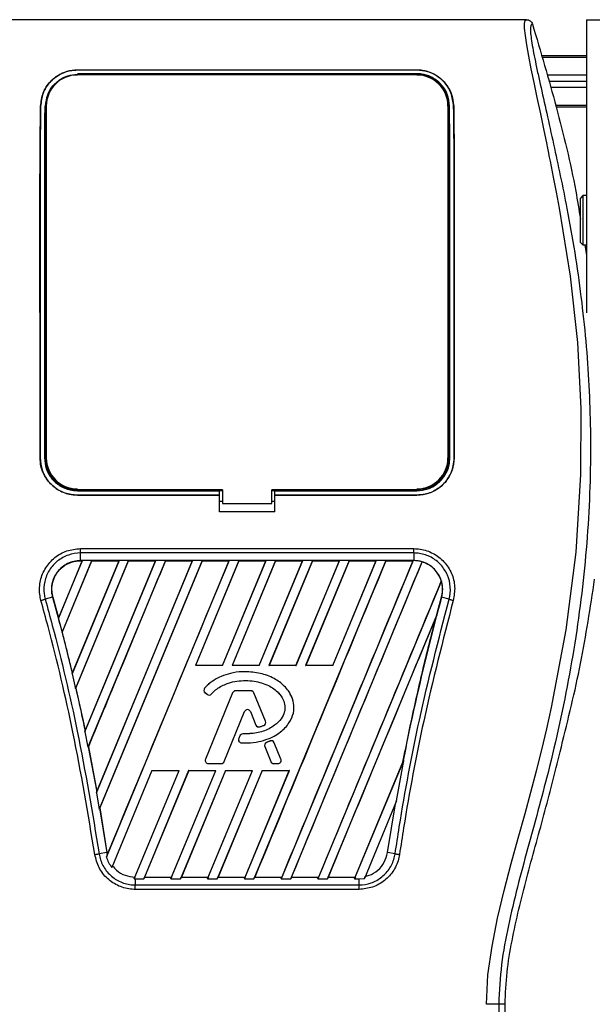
# Model space of a CAD drawing. Header units: millimetres. Extents: x 0 to 420, y 0 to 297.
# Tile 36 of 64: x 188 to 195, y 240 to 253. Entities that reach past the tile are written whole.
import ezdxf

# ---------------------------------------------------------------- set-up
doc = ezdxf.new("R2010")
doc.units = ezdxf.units.MM

msp = doc.modelspace()

# ---------------------------------------------------------------- linework, layer by layer
at = {"color": 7, "linetype": 'Continuous', "lineweight": 25}
for p, q in [((194.28145, 252.57144), (186.96581, 252.57144)), ((195.06857, 252.57144), (195.06857, 248.73021)), ((195.06857, 252.57144), (196.68491, 252.57144)), ((195.06857, 252.09866), (194.47794, 252.09866)), ((195.06857, 252.07845), (194.48372, 252.07845)), ((188.40116, 251.91275), (192.8461, 251.91275)), ((188.40116, 251.91188), (188.40116, 251.91275)), ((192.8461, 251.91188), (188.40116, 251.91188)), ((192.8461, 251.86356), (188.40116, 251.86356)), ((188.7512, 251.85996), (188.4552, 251.85996)), ((188.7512, 251.85996), (188.75723, 251.85431)), ((190.57642, 251.86031), (190.56998, 251.85387)), ((190.57642, 251.86031), (190.67084, 251.86031)), ((190.57642, 251.86031), (190.57642, 251.85386)), ((190.67731, 251.85384), (190.67084, 251.86031)), ((190.67084, 251.85384), (190.67084, 251.86031)), ((192.79206, 251.85996), (192.49606, 251.85996)), ((192.79206, 251.85996), (192.79798, 251.85441)), ((192.8461, 251.91188), (192.8461, 251.91275)), ((195.06857, 251.84408), (194.55077, 251.84408)), ((195.06857, 251.76327), (194.57389, 251.76327)), ((195.06857, 251.68245), (194.59701, 251.68245)), ((187.92039, 251.44039), (187.91963, 251.44039)), ((187.99425, 251.44), (187.99425, 246.83342)), ((193.25301, 251.44), (193.25301, 246.83342)), ((193.32686, 251.44039), (193.32763, 251.44039)), ((195.06857, 251.44808), (194.66406, 251.44808)), ((195.06857, 251.42787), (194.6698, 251.42787)), ((195.02008, 250.26815), (194.98775, 250.23582)), ((194.98775, 249.65394), (194.98775, 250.23582)), ((195.06857, 250.26815), (195.02008, 250.26815)), ((195.02008, 250.26815), (195.02008, 249.62161)), ((194.98775, 249.65394), (195.02008, 249.62161)), ((195.02008, 249.62161), (195.06857, 249.62161)), ((195.04536, 249.62161), (195.06857, 249.48541)), ((187.91328, 246.83341), (187.91258, 246.83341)), ((193.33397, 246.83341), (193.33468, 246.83341)), ((188.40116, 246.40218), (190.25995, 246.40218)), ((188.40116, 246.34571), (190.25995, 246.34571)), ((188.40116, 246.34571), (188.40116, 246.34501)), ((190.25995, 246.34501), (188.40116, 246.34501)), ((188.4636, 246.40599), (188.7428, 246.40599)), ((190.25995, 246.40572), (190.30036, 246.40572)), ((190.25995, 246.40218), (190.25995, 246.40572)), ((190.25995, 246.34571), (190.25995, 246.40218)), ((190.25995, 246.34501), (190.25995, 246.34571)), ((190.25995, 246.12547), (190.25995, 246.34501)), ((190.30036, 246.4136), (190.30036, 246.2358)), ((190.9469, 246.2358), (190.9469, 246.4136)), ((190.9469, 246.40572), (190.98731, 246.40572)), ((190.98731, 246.40218), (190.98731, 246.40572)), ((190.98731, 246.34571), (190.98731, 246.40218)), ((190.98731, 246.40218), (192.8461, 246.40218)), ((190.98731, 246.34571), (192.8461, 246.34571)), ((190.98731, 246.34501), (190.98731, 246.34571)), ((190.98731, 246.12547), (190.98731, 246.34501)), ((192.8461, 246.34501), (190.98731, 246.34501)), ((192.50445, 246.40599), (192.78366, 246.40599)), ((192.8461, 246.34571), (192.8461, 246.34501)), ((190.25995, 246.26419), (190.30036, 246.26419)), ((190.30036, 246.2358), (190.9469, 246.2358)), ((190.9469, 246.26419), (190.98731, 246.26419)), ((190.98731, 246.12547), (190.25995, 246.12547)), ((188.44122, 245.64414), (192.80604, 245.64414)), ((188.44122, 245.48727), (188.44122, 245.58723)), ((192.80604, 245.58723), (188.44122, 245.58723)), ((192.80604, 245.58723), (192.80604, 245.48727)), ((188.46543, 245.48713), (188.15257, 244.73182)), ((188.46361, 245.48592), (188.15284, 244.73593)), ((188.20046, 244.54542), (188.59053, 245.48713)), ((188.20236, 244.54648), (188.59135, 245.48592)), ((188.94655, 245.48713), (188.33165, 244.00263)), ((188.94473, 245.48592), (188.33434, 244.01279)), ((188.3763, 243.8084), (189.07165, 245.48713)), ((188.3805, 243.81487), (189.07246, 245.48592)), ((192.80604, 245.48727), (188.44122, 245.48727)), ((188.44122, 245.48592), (188.44122, 245.48727)), ((188.44122, 245.48592), (188.46361, 245.48592)), ((188.46361, 245.48592), (188.46543, 245.48713)), ((188.59053, 245.48713), (188.46543, 245.48713)), ((188.49908, 243.24533), (189.42766, 245.48713)), ((188.5025, 243.25727), (189.42585, 245.48592)), ((189.55277, 245.48713), (188.54009, 243.04231)), ((188.59053, 245.48713), (188.59135, 245.48592)), ((188.59135, 245.48592), (188.94473, 245.48592)), ((188.64955, 242.44707), (189.90878, 245.48713)), ((188.65567, 242.4657), (189.90696, 245.48592)), ((190.03389, 245.48713), (188.68529, 242.23133)), ((190.0347, 245.48592), (188.69375, 242.24785)), ((188.78159, 241.60434), (190.3899, 245.48713)), ((188.94473, 245.48592), (188.94655, 245.48713)), ((189.07165, 245.48713), (188.94655, 245.48713)), ((189.07165, 245.48713), (189.07246, 245.48592)), ((189.07246, 245.48592), (189.42585, 245.48592)), ((189.42766, 245.48713), (189.42585, 245.48592)), ((189.55277, 245.48713), (189.42766, 245.48713)), ((189.55358, 245.48592), (189.55277, 245.48713)), ((189.55358, 245.48592), (189.90696, 245.48592)), ((189.90878, 245.48713), (189.90696, 245.48592)), ((190.03389, 245.48713), (189.90878, 245.48713)), ((190.515, 245.48713), (189.94598, 244.11338)), ((190.51581, 245.48592), (189.94805, 244.11477)), ((190.0347, 245.48592), (190.03389, 245.48713)), ((190.0347, 245.48592), (190.38808, 245.48592)), ((190.30106, 244.11477), (190.8692, 245.48592)), ((190.30199, 244.11338), (190.87101, 245.48713)), ((190.3899, 245.48713), (190.38808, 245.48592)), ((190.515, 245.48713), (190.3899, 245.48713)), ((190.99612, 245.48713), (190.42709, 244.11338)), ((190.99693, 245.48592), (190.42917, 244.11477)), ((190.51581, 245.48592), (190.515, 245.48713)), ((190.51581, 245.48592), (190.8692, 245.48592)), ((192.43947, 245.48713), (190.71303, 241.31913)), ((190.78218, 244.11477), (191.35031, 245.48592)), ((190.7831, 244.11338), (191.35213, 245.48713)), ((190.87101, 245.48713), (190.8692, 245.48592)), ((190.99612, 245.48713), (190.87101, 245.48713)), ((191.47724, 245.48713), (190.90821, 244.11338)), ((191.47805, 245.48592), (190.91029, 244.11477)), ((190.99693, 245.48592), (190.99612, 245.48713)), ((190.99693, 245.48592), (191.35031, 245.48592)), ((192.79548, 245.48713), (191.06904, 241.31913)), ((191.19414, 241.31913), (192.91405, 245.47134)), ((191.2633, 244.11477), (191.83143, 245.48592)), ((191.26422, 244.11338), (191.83325, 245.48713)), ((191.35213, 245.48713), (191.35031, 245.48592)), ((191.47724, 245.48713), (191.35213, 245.48713)), ((191.95835, 245.48713), (191.38933, 244.11338)), ((191.95917, 245.48592), (191.3914, 244.11477)), ((191.47805, 245.48592), (191.47724, 245.48713)), ((191.47805, 245.48592), (191.83143, 245.48592)), ((191.74441, 244.11477), (192.31255, 245.48592)), ((191.74534, 244.11338), (192.31437, 245.48713)), ((191.83325, 245.48713), (191.83143, 245.48592)), ((191.95835, 245.48713), (191.83325, 245.48713)), ((191.95917, 245.48592), (191.95835, 245.48713)), ((191.95917, 245.48592), (192.31255, 245.48592)), ((192.31437, 245.48713), (192.31255, 245.48592)), ((192.43947, 245.48713), (192.31437, 245.48713)), ((192.44028, 245.48592), (192.43947, 245.48713)), ((192.44028, 245.48592), (192.79367, 245.48592)), ((192.79367, 245.48592), (192.79548, 245.48713)), ((192.80604, 245.48713), (192.79548, 245.48713)), ((192.80604, 245.48713), (192.80604, 245.48727)), ((192.91475, 245.46986), (192.91405, 245.47134)), ((193.16648, 245.22129), (191.55015, 241.31913)), ((193.16648, 245.22129), (193.16515, 245.22135)), ((188.07746, 245.00957), (187.98024, 244.98195)), ((188.07875, 245.00992), (188.07746, 245.00957)), ((188.07746, 245.00957), (188.17131, 244.66066)), ((188.07875, 245.00992), (188.15284, 244.73593)), ((193.16975, 245.00958), (193.16979, 245.00957)), ((193.26701, 244.98195), (193.16979, 245.00957)), ((191.67526, 241.31913), (193.10514, 244.77115)), ((193.10514, 244.77115), (193.09877, 244.75233)), ((188.15284, 244.73593), (188.15257, 244.73182)), ((188.17131, 244.66067), (188.20046, 244.54542)), ((188.20096, 244.54658), (188.20046, 244.54542)), ((188.20096, 244.54658), (188.20236, 244.54648)), ((188.20236, 244.54648), (188.33434, 244.01279)), ((189.94598, 244.11338), (189.94805, 244.11477)), ((190.30199, 244.11338), (189.94598, 244.11338)), ((190.30106, 244.11477), (189.94805, 244.11477)), ((190.30106, 244.11477), (190.30199, 244.11338)), ((190.42709, 244.11338), (190.42917, 244.11477)), ((190.7831, 244.11338), (190.42709, 244.11338)), ((190.78218, 244.11477), (190.42917, 244.11477)), ((190.78218, 244.11477), (190.7831, 244.11338)), ((190.90821, 244.11338), (190.91029, 244.11477)), ((191.26422, 244.11338), (190.90821, 244.11338)), ((191.2633, 244.11477), (190.91029, 244.11477)), ((191.2633, 244.11477), (191.26422, 244.11338)), ((191.38933, 244.11338), (191.3914, 244.11477)), ((191.74534, 244.11338), (191.38933, 244.11338)), ((191.74441, 244.11477), (191.3914, 244.11477)), ((191.74441, 244.11477), (191.74534, 244.11338)), ((188.33165, 244.00263), (188.334, 244.00848)), ((188.33165, 244.00263), (188.3763, 243.8084)), ((188.33434, 244.01279), (188.334, 244.00848)), ((190.59681, 244.03267), (190.59681, 244.03281)), ((188.37911, 243.81499), (188.3763, 243.8084)), ((188.37911, 243.81499), (188.3805, 243.81487)), ((190.06751, 243.81654), (190.0674, 243.81664)), ((190.07207, 243.75838), (190.07198, 243.75827)), ((190.07198, 243.75827), (190.09839, 243.73624)), ((190.07207, 243.75838), (190.09848, 243.73635)), ((190.43368, 243.75619), (190.07873, 242.88681)), ((190.43381, 243.75613), (190.07886, 242.88676)), ((190.09848, 243.73635), (190.09839, 243.73624)), ((190.15536, 243.7409), (190.15547, 243.74081)), ((190.43381, 243.75613), (190.43368, 243.75619)), ((190.47155, 243.78149), (190.47155, 243.78163)), ((190.67358, 243.78163), (190.47155, 243.78163)), ((190.67358, 243.78149), (190.47155, 243.78149)), ((190.67358, 243.78149), (190.67358, 243.78163)), ((190.71133, 243.75613), (190.71146, 243.75619)), ((190.86373, 243.38287), (190.71133, 243.75613)), ((190.86386, 243.38292), (190.71146, 243.75619)), ((190.32297, 242.85594), (190.59024, 243.51056)), ((190.3231, 242.85588), (190.59037, 243.51051)), ((190.59024, 243.51056), (190.59037, 243.51051)), ((190.66626, 243.51056), (190.66613, 243.51051)), ((190.66613, 243.51051), (190.73814, 243.33413)), ((190.66626, 243.51056), (190.73827, 243.33418)), ((190.73827, 243.33418), (190.73814, 243.33413)), ((190.8415, 243.32975), (190.84155, 243.32962)), ((190.86373, 243.38287), (190.86386, 243.38292)), ((188.50207, 243.25277), (188.49908, 243.24533)), ((188.49908, 243.24533), (188.54009, 243.04231)), ((188.50207, 243.25277), (188.5025, 243.25727)), ((190.56597, 243.21691), (190.56597, 243.21705)), ((190.7879, 243.31059), (190.78794, 243.31045)), ((190.52826, 243.19193), (190.51382, 243.15743)), ((190.51395, 243.15738), (190.51382, 243.15743)), ((190.52839, 243.19188), (190.51395, 243.15738)), ((190.52839, 243.19188), (190.52826, 243.19193)), ((190.54919, 243.10093), (190.54919, 243.10079)), ((190.92417, 243.12499), (190.87546, 243.10407)), ((190.87552, 243.10394), (190.87546, 243.10407)), ((190.92423, 243.12486), (190.87552, 243.10394)), ((190.92423, 243.12486), (190.92417, 243.12499)), ((190.97807, 243.10281), (190.9782, 243.10287)), ((191.06628, 242.88676), (190.97807, 243.10281)), ((191.06641, 242.88681), (190.9782, 243.10287)), ((188.54009, 243.04231), (188.54346, 243.05022)), ((188.54346, 243.05022), (188.65516, 242.46099)), ((188.54484, 243.05008), (188.54346, 243.05022)), ((188.54484, 243.05008), (188.65567, 242.4657)), ((190.85386, 243.05107), (190.85373, 243.05101)), ((190.85373, 243.05101), (190.9334, 242.85588)), ((190.85386, 243.05107), (190.93353, 242.85594)), ((194.72119, 242.98283), (194.73778, 243.04965)), ((190.07886, 242.88676), (190.07873, 242.88681)), ((190.1166, 242.83057), (190.1166, 242.83043)), ((190.1166, 242.83057), (190.28522, 242.83057)), ((190.1166, 242.83043), (190.28522, 242.83043)), ((190.28522, 242.83057), (190.28522, 242.83043)), ((190.32297, 242.85594), (190.3231, 242.85588)), ((190.93353, 242.85594), (190.9334, 242.85588)), ((190.97128, 242.83057), (190.97128, 242.83043)), ((190.97128, 242.83057), (191.02853, 242.83057)), ((190.97128, 242.83043), (191.02853, 242.83043)), ((191.02853, 242.83057), (191.02853, 242.83043)), ((191.06628, 242.88676), (191.06641, 242.88681)), ((192.03127, 241.31913), (192.67398, 242.87076)), ((192.03957, 241.34361), (192.66235, 242.84643)), ((192.58003, 242.34191), (192.67398, 242.87076)), ((192.66364, 242.84605), (192.66235, 242.84643)), ((192.67398, 242.87076), (192.66364, 242.84605)), ((189.37689, 242.73949), (188.85065, 241.46903)), ((189.14467, 241.31938), (189.7329, 242.73949)), ((189.85801, 242.73949), (189.26967, 241.31913)), ((189.85897, 242.73805), (189.28166, 241.34361)), ((189.37689, 242.73949), (189.7329, 242.73949)), ((189.62569, 241.31913), (190.21402, 242.73949)), ((189.63399, 241.34361), (190.21187, 242.73805)), ((190.33913, 242.73949), (189.75079, 241.31913)), ((190.34009, 242.73805), (189.76277, 241.34361)), ((189.85801, 242.73949), (190.21402, 242.73949)), ((189.85897, 242.73805), (189.85801, 242.73949)), ((189.85897, 242.73805), (190.21187, 242.73805)), ((190.1068, 241.31913), (190.69514, 242.73949)), ((190.11511, 241.34361), (190.69298, 242.73805)), ((190.21402, 242.73949), (190.21187, 242.73805)), ((190.82024, 242.73949), (190.23191, 241.31913)), ((190.82121, 242.73805), (190.24389, 241.34361)), ((190.33913, 242.73949), (190.69514, 242.73949)), ((190.34009, 242.73805), (190.33913, 242.73949)), ((190.34009, 242.73805), (190.69298, 242.73805)), ((190.58792, 241.31913), (191.17625, 242.73949)), ((190.59622, 241.34361), (191.1741, 242.73805)), ((190.69514, 242.73949), (190.69298, 242.73805)), ((190.82024, 242.73949), (191.17625, 242.73949)), ((190.82121, 242.73805), (190.82024, 242.73949)), ((190.82121, 242.73805), (191.1741, 242.73805)), ((191.17625, 242.73949), (191.1741, 242.73805)), ((188.65516, 242.46099), (188.64955, 242.44707)), ((188.64955, 242.44707), (188.68529, 242.23133)), ((188.65516, 242.46099), (188.65567, 242.4657)), ((192.58003, 242.34191), (192.15904, 241.32555)), ((192.4613, 241.66356), (192.56451, 242.30402)), ((192.56451, 242.30402), (192.58003, 242.34191)), ((188.68529, 242.23133), (188.69238, 242.248)), ((188.69238, 242.248), (188.78596, 241.66356)), ((188.69375, 242.24785), (188.69238, 242.248)), ((188.69375, 242.24785), (188.78728, 241.66375)), ((188.78596, 241.66356), (188.68622, 241.64725)), ((188.78728, 241.66375), (188.78596, 241.66356)), ((188.78596, 241.66356), (188.79231, 241.63099)), ((188.78728, 241.66375), (188.79266, 241.6353)), ((192.56104, 241.64725), (192.4613, 241.66356)), ((188.79231, 241.63099), (188.78159, 241.60434)), ((188.79231, 241.63099), (188.79266, 241.6353)), ((188.85065, 241.46903), (188.85966, 241.48989)), ((189.15375, 241.34235), (189.14467, 241.31938)), ((189.14467, 241.31938), (189.15883, 241.31913)), ((189.15883, 241.31913), (189.15883, 241.23978)), ((189.15883, 241.31913), (189.26967, 241.31913)), ((189.26967, 241.31913), (189.27971, 241.34231)), ((189.28166, 241.34361), (189.27971, 241.34231)), ((189.27971, 241.34231), (189.63486, 241.34231)), ((189.28166, 241.34361), (189.63399, 241.34361)), ((189.63486, 241.34231), (189.62569, 241.31913)), ((189.62569, 241.31913), (189.75079, 241.31913)), ((189.63486, 241.34231), (189.63399, 241.34361)), ((189.75079, 241.31913), (189.76083, 241.34231)), ((189.76277, 241.34361), (189.76083, 241.34231)), ((189.76083, 241.34231), (190.11597, 241.34231)), ((189.76277, 241.34361), (190.11511, 241.34361)), ((190.11597, 241.34231), (190.1068, 241.31913)), ((190.1068, 241.31913), (190.23191, 241.31913)), ((190.11597, 241.34231), (190.11511, 241.34361)), ((190.23191, 241.31913), (190.24195, 241.34231)), ((190.24389, 241.34361), (190.24195, 241.34231)), ((190.24195, 241.34231), (190.59709, 241.34231)), ((190.24389, 241.34361), (190.59622, 241.34361)), ((190.59709, 241.34231), (190.58792, 241.31913)), ((190.58792, 241.31913), (190.71303, 241.31913)), ((190.59709, 241.34231), (190.59622, 241.34361)), ((190.71303, 241.31913), (190.72307, 241.34231)), ((190.72501, 241.34361), (190.72307, 241.34231)), ((190.72307, 241.34231), (191.07821, 241.34231)), ((190.72501, 241.34361), (191.07734, 241.34361)), ((191.06904, 241.31913), (191.07821, 241.34231)), ((191.06904, 241.31913), (191.19414, 241.31913)), ((191.07734, 241.34361), (191.07821, 241.34231)), ((191.20418, 241.34231), (191.19414, 241.31913)), ((191.20418, 241.34231), (191.20612, 241.34361)), ((191.20418, 241.34231), (191.55933, 241.34231)), ((191.20612, 241.34361), (191.55846, 241.34361)), ((191.55015, 241.31913), (191.55933, 241.34231)), ((191.55015, 241.31913), (191.67526, 241.31913)), ((191.55846, 241.34361), (191.55933, 241.34231)), ((191.6853, 241.34231), (191.67526, 241.31913)), ((191.6853, 241.34231), (191.68724, 241.34361)), ((191.6853, 241.34231), (192.04044, 241.34231)), ((191.68724, 241.34361), (192.03957, 241.34361)), ((192.04044, 241.34231), (192.03127, 241.31913)), ((192.03127, 241.31913), (192.08843, 241.31913)), ((192.04044, 241.34231), (192.03957, 241.34361)), ((192.08843, 241.31913), (192.15904, 241.32555)), ((192.08843, 241.23978), (192.08843, 241.31913)), ((192.15904, 241.32555), (192.17012, 241.35127)), ((192.08843, 241.1815), (189.15882, 241.1815)), ((189.15883, 241.23978), (192.08843, 241.23978)), ((193.91682, 239.6811), (194.00113, 239.6811)), ((194.00113, 237.66585), (194.00113, 239.6811))]:
    msp.add_line(p, q, dxfattribs=at)
at = {"color": 7, "linetype": 'Continuous', "lineweight": 25, "flags": 128}
for points in [[(193.7558, 239.67662), (193.77673, 240.06308), (193.82959, 240.43785), (193.90258, 240.80485), (193.98847, 241.16662), (194.08168, 241.52271), (194.17279, 241.85446), (194.26193, 242.17496), (194.33834, 242.45351), (194.41208, 242.73256), (194.48189, 243.01031), (194.5472, 243.2854), (194.60923, 243.5635), (194.79992, 244.58052), (194.92936, 245.59788), (194.99417, 246.61333), (194.99705, 247.47824), (194.95143, 248.34523), (194.85773, 249.21465), (194.71522, 250.10095), (194.67531, 250.31159), (194.63669, 250.50821), (194.59481, 250.71791), (194.58398, 250.77193), (194.56923, 250.84515), (194.55602, 250.91039), (194.5525, 250.9278), (194.55151, 250.9327), (194.55121, 250.93418), (194.5511, 250.93474), (194.55106, 250.93492), (194.55105, 250.93498), (194.55104, 250.93501), (194.55104, 250.93502), (194.55104, 250.93503), (194.55104, 250.93503), (194.55104, 250.93503), (194.55104, 250.93503), (194.50796, 251.1431), (194.46664, 251.33906), (194.42176, 251.55078), (194.37975, 251.7503), (194.34322, 251.92788), (194.31088, 252.09302), (194.28427, 252.24207), (194.26597, 252.36484), (194.25669, 252.45897), (194.25655, 252.52283), (194.26485, 252.55941), (194.28145, 252.57144)], [(190.30036, 246.4136), (189.49214, 246.4136), (188.40116, 246.4136)], [(192.8461, 246.4136), (192.39351, 246.4136), (190.9469, 246.4136)]]:
    msp.add_lwpolyline(points, dxfattribs=at)
at = {"color": 7, "linetype": 'Continuous', "lineweight": 25}
for centre, radius, start, end in [((188.40116, 251.44), 0.40691, 90, 180), ((192.8461, 251.44), 0.40691, 0, 90), ((188.40116, 246.83342), 0.40691, 180, 270), ((192.8461, 246.83342), 0.40691, 270, 0), ((192.80604, 245.10985), 0.37728, 73.364009, 90), ((192.80604, 245.10985), 0.37728, 344.587332, 17.180089), ((220.46433, 237.48491), 28.3128, 164.587332, 165.087235), ((160.78293, 237.48491), 28.3128, 14.681483, 14.830401), ((190.09819, 243.78969), 0.04091, 138.805903, 230.16689), ((190.09819, 243.78969), 0.04077, 138.805903, 230.16689), ((190.1246, 243.76766), 0.04091, 230.16689, 318.977091), ((190.1246, 243.76766), 0.04077, 230.16689, 318.977091), ((190.47155, 243.74072), 0.04091, 90, 157.790712), ((190.47155, 243.74072), 0.04077, 90, 157.790712), ((190.67358, 243.74072), 0.04091, 22.209291, 90), ((190.67358, 243.74072), 0.04077, 22.209291, 90), ((190.62825, 243.49504), 0.04105, 22.209261, 157.790711), ((190.62825, 243.49504), 0.04091, 22.209261, 157.790711), ((190.77602, 243.34959), 0.04091, 202.209261, 286.934979), ((190.77602, 243.34959), 0.04077, 202.209261, 286.934979), ((190.82598, 243.36745), 0.04077, 292.378703, 22.209291), ((190.82598, 243.36745), 0.04091, 292.378703, 22.209291), ((190.566, 243.17614), 0.04091, 90.034995, 157.290493), ((190.566, 243.17614), 0.04077, 90.034995, 157.290493), ((190.55156, 243.14164), 0.04091, 157.290493, 266.671349), ((190.55156, 243.14164), 0.04077, 157.290493, 266.671349), ((190.89161, 243.06648), 0.04091, 113.245837, 202.209268), ((190.89161, 243.06648), 0.04077, 113.245837, 202.209268), ((190.94032, 243.0874), 0.04091, 22.209257, 113.245837), ((190.94032, 243.0874), 0.04077, 22.209257, 113.245837), ((190.1166, 242.87135), 0.04091, 157.790712, 270), ((190.1166, 242.87135), 0.04077, 157.790712, 270), ((190.28522, 242.87135), 0.04077, 270, 337.790711), ((190.28522, 242.87135), 0.04091, 270, 337.790711), ((190.97128, 242.87135), 0.04091, 202.209268, 270), ((190.97128, 242.87135), 0.04077, 202.209268, 270), ((191.02853, 242.87135), 0.04091, 270, 22.209257), ((191.02853, 242.87135), 0.04077, 270, 22.209257)]:
    msp.add_arc(centre, radius, start, end, dxfattribs=at)
for points, knots in [([(194.35898, 252.51451), (194.35296, 252.51273), (194.34101, 252.50919), (194.33248, 252.47412), (194.33239, 252.41349), (194.34199, 252.32388), (194.36093, 252.20678), (194.38809, 252.06568), (194.42194, 251.90456), (194.47335, 251.6703), (194.54586, 251.34908), (194.63477, 250.94543), (194.72522, 250.52437), (194.86067, 249.85878), (195.00793, 248.94488), (195.11199, 247.78024), (195.13025, 246.56583), (195.04862, 245.30249), (194.85891, 243.99888), (194.63304, 242.96998), (194.4321, 242.21084), (194.29417, 241.71146), (194.15986, 241.21146), (194.04089, 240.70857), (193.94206, 240.19942), (193.92525, 239.85423), (193.91682, 239.6811)], [0, 0, 0, 0, 0.01540227, 0.03061858, 0.04589778, 0.0611515, 0.07635239, 0.09167591, 0.1069667, 0.12239636, 0.15311965, 0.18413953, 0.21464534, 0.24575549, 0.32956556, 0.41290917, 0.49608211, 0.58959241, 0.68386766, 0.7780859, 0.81510034, 0.85211963, 0.88910287, 0.92601797, 0.9628961, 1, 1, 1, 1]), ([(194.28145, 252.57144), (194.29003, 252.57065), (194.30718, 252.56908), (194.33023, 252.55672), (194.34903, 252.53845), (194.35566, 252.5225), (194.35898, 252.51451)], [0, 0, 0, 0, 0.24967543, 0.49939281, 0.74914799, 1, 1, 1, 1]), ([(194.35898, 252.51451), (194.46537, 252.15339), (194.67843, 251.43026), (194.88666, 250.57634), (194.96774, 250.08174), (194.98775, 249.95963)], [0, 0, 0, 0, 0.42899235, 0.85903475, 1, 1, 1, 1]), ([(187.91963, 251.44039), (187.92698, 251.49931), (187.94167, 251.61708), (188.04093, 251.76717), (188.17491, 251.86676), (188.30537, 251.90837), (188.37673, 251.91163), (188.40116, 251.91275)], [0, 0, 0, 0, 0.242670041, 0.485088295, 0.731805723, 0.908172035, 1, 1, 1, 1]), ([(188.40116, 251.91188), (188.35453, 251.90787), (188.26147, 251.89987), (188.13473, 251.83912), (188.02495, 251.74359), (187.94048, 251.60816), (187.92713, 251.49665), (187.92039, 251.44039)], [0, 0, 0, 0, 0.17434441, 0.34796365, 0.54006901, 0.76796632, 1, 1, 1, 1]), ([(187.98478, 251.43998), (187.99068, 251.49088), (188.00251, 251.59298), (188.08721, 251.7246), (188.20311, 251.81292), (188.31666, 251.85036), (188.37937, 251.85336), (188.40116, 251.8544)], [0, 0, 0, 0, 0.24096485, 0.48337497, 0.7285961, 0.90568571, 1, 1, 1, 1]), ([(188.40116, 251.8544), (188.55368, 251.85436), (189.31628, 251.85418), (190.79792, 251.85356), (192.12705, 251.85412), (192.8461, 251.85442)], [0, 0, 0, 0, 0.10293933, 0.51469663, 1, 1, 1, 1]), ([(188.44925, 251.85439), (188.45079, 251.85585), (188.45275, 251.8577), (188.45477, 251.85956), (188.4552, 251.85996)], [0, 0, 0, 0, 0.787699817, 1, 1, 1, 1]), ([(188.4552, 251.85996), (188.45926, 251.85966), (188.46656, 251.85913), (188.47265, 251.85584), (188.47536, 251.85438)], [0, 0, 0, 0, 0.55631517, 1, 1, 1, 1]), ([(188.73083, 251.85431), (188.7312, 251.85461), (188.73504, 251.85759), (188.74251, 251.8595), (188.74922, 251.85985), (188.7512, 251.85996)], [0, 0, 0, 0, 0.07159855, 0.7251144, 1, 1, 1, 1]), ([(192.49004, 251.85432), (192.4916, 251.85581), (192.49358, 251.85768), (192.49563, 251.85956), (192.49606, 251.85996)], [0, 0, 0, 0, 0.7900144, 1, 1, 1, 1]), ([(192.49606, 251.85996), (192.50012, 251.85966), (192.50746, 251.85913), (192.51358, 251.85581), (192.51632, 251.85433)], [0, 0, 0, 0, 0.55326522, 1, 1, 1, 1]), ([(192.7718, 251.8544), (192.77214, 251.85467), (192.77594, 251.85761), (192.78337, 251.8595), (192.79007, 251.85985), (192.79206, 251.85996)], [0, 0, 0, 0, 0.06498635, 0.72315663, 1, 1, 1, 1]), ([(192.8461, 251.91275), (192.89311, 251.90869), (192.98696, 251.90059), (193.11472, 251.83885), (193.22463, 251.7421), (193.30807, 251.60645), (193.3211, 251.49583), (193.32763, 251.44039)], [0, 0, 0, 0, 0.17602394, 0.35136334, 0.54466667, 0.77179405, 1, 1, 1, 1]), ([(193.32686, 251.44039), (193.31947, 251.49939), (193.30468, 251.61735), (193.20499, 251.76744), (193.07097, 251.86649), (192.9408, 251.90758), (192.87026, 251.91078), (192.8461, 251.91188)], [0, 0, 0, 0, 0.24352506, 0.48678704, 0.7352137, 0.90932665, 1, 1, 1, 1]), ([(193.27383, 251.44), (193.26764, 251.49269), (193.25527, 251.59804), (193.16725, 251.7328), (193.04767, 251.82233), (192.93147, 251.85962), (192.86785, 251.86256), (192.8461, 251.86356)], [0, 0, 0, 0, 0.24343294, 0.48667429, 0.73216251, 0.90844651, 1, 1, 1, 1]), ([(192.8461, 251.85442), (192.88629, 251.85093), (192.9657, 251.84403), (193.07493, 251.79183), (193.16974, 251.70962), (193.24498, 251.59032), (193.25648, 251.49154), (193.26248, 251.43999)], [0, 0, 0, 0, 0.17334583, 0.34244333, 0.53261108, 0.75610773, 1, 1, 1, 1]), ([(187.91258, 246.83341), (187.91238, 247.45185), (187.91203, 248.52838), (187.91121, 249.70219), (187.91139, 250.35469), (187.91196, 250.64878), (187.91374, 250.9416), (187.91637, 251.20683), (187.91864, 251.36999), (187.91963, 251.44039)], [0, 0, 0, 0, 0.399990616, 0.696273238, 0.759169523, 0.822014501, 0.886487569, 0.951018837, 1, 1, 1, 1]), ([(187.92039, 251.44039), (187.9184, 251.29036), (187.91435, 250.98572), (187.91209, 250.50871), (187.91199, 250.03867), (187.91218, 249.42836), (187.91273, 248.35991), (187.91306, 247.444), (187.91328, 246.83341)], [0, 0, 0, 0, 0.10361451, 0.21039489, 0.30892895, 0.40762719, 0.6050952, 1, 1, 1, 1]), ([(187.97343, 251.44), (187.97242, 251.28992), (187.97039, 250.98519), (187.96924, 250.50812), (187.9692, 250.0381), (187.9693, 249.42791), (187.96956, 248.35964), (187.96973, 247.4439), (187.96984, 246.83342)], [0, 0, 0, 0, 0.10364528, 0.21045677, 0.30898402, 0.40767457, 0.60512675, 1, 1, 1, 1]), ([(187.98126, 246.83342), (187.98123, 246.98595), (187.98109, 247.74861), (187.98089, 248.81628), (187.9806, 249.83016), (187.98065, 250.33244), (187.98091, 250.63076), (187.98179, 250.92802), (187.98311, 251.19928), (187.98427, 251.36666), (187.98478, 251.43998)], [0, 0, 0, 0, 0.09866262, 0.49331325, 0.69063923, 0.75445246, 0.81821717, 0.8835847, 0.94900683, 1, 1, 1, 1]), ([(193.26248, 251.43999), (193.26342, 251.29805), (193.26512, 251.04136), (193.26631, 250.64863), (193.26675, 250.15285), (193.26648, 249.32992), (193.26626, 248.1809), (193.26609, 247.28258), (193.266, 246.83342)], [0, 0, 0, 0, 0.09798508, 0.17719899, 0.25657658, 0.41886692, 0.70943339, 1, 1, 1, 1]), ([(193.27742, 246.83342), (193.27753, 247.44522), (193.27772, 248.42972), (193.27799, 249.60036), (193.27809, 250.25376), (193.27773, 250.62775), (193.27673, 251.00002), (193.27499, 251.26411), (193.27383, 251.44)], [0, 0, 0, 0, 0.39569177, 0.636732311, 0.75729188, 0.818120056, 0.878862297, 1, 1, 1, 1]), ([(193.33397, 246.83341), (193.33419, 247.44536), (193.33456, 248.51885), (193.33532, 249.78308), (193.33518, 250.53794), (193.33294, 250.9234), (193.3303, 251.19416), (193.32794, 251.36313), (193.32686, 251.44039)], [0, 0, 0, 0, 0.39561742, 0.69400195, 0.81849559, 0.88231427, 0.94619029, 1, 1, 1, 1]), ([(193.32763, 251.44039), (193.32961, 251.29073), (193.33361, 250.987), (193.33587, 250.51142), (193.33597, 250.04194), (193.33579, 249.43102), (193.33523, 248.36147), (193.3349, 247.44462), (193.33468, 246.83341)], [0, 0, 0, 0, 0.10320136, 0.20943698, 0.30808867, 0.40690628, 0.60461462, 1, 1, 1, 1]), ([(188.40116, 246.34501), (188.34623, 246.35041), (188.23639, 246.36121), (188.08996, 246.44543), (187.97945, 246.56943), (187.92094, 246.70677), (187.91495, 246.79747), (187.91258, 246.83341)], [0, 0, 0, 0, 0.21471698, 0.42943093, 0.64424617, 0.85905702, 1, 1, 1, 1]), ([(187.91328, 246.83341), (187.9187, 246.77856), (187.92952, 246.66886), (188.01371, 246.52271), (188.13752, 246.41241), (188.27466, 246.35402), (188.36525, 246.34807), (188.40116, 246.34571)], [0, 0, 0, 0, 0.21475926, 0.42951945, 0.64419924, 0.85896194, 1, 1, 1, 1]), ([(187.96984, 246.83342), (187.97462, 246.78493), (187.98417, 246.68794), (188.05857, 246.5587), (188.16804, 246.46118), (188.2893, 246.40953), (188.3694, 246.40427), (188.40116, 246.40218)], [0, 0, 0, 0, 0.21473469, 0.42946959, 0.64419829, 0.8589152, 1, 1, 1, 1]), ([(187.98126, 246.83342), (187.98451, 246.79415), (187.99167, 246.70767), (188.05308, 246.58517), (188.15419, 246.48447), (188.27639, 246.4238), (188.3623, 246.41678), (188.40116, 246.4136)], [0, 0, 0, 0, 0.17894419, 0.39401351, 0.60853915, 0.8229777, 1, 1, 1, 1]), ([(193.266, 246.83342), (193.26275, 246.79415), (193.25558, 246.70767), (193.19418, 246.58517), (193.09306, 246.48447), (192.97087, 246.4238), (192.88495, 246.41678), (192.8461, 246.4136)], [0, 0, 0, 0, 0.17894415, 0.39401352, 0.60853913, 0.82297769, 1, 1, 1, 1]), ([(192.8461, 246.40218), (192.89459, 246.40695), (192.99156, 246.41648), (193.12081, 246.49084), (193.21836, 246.60028), (193.27004, 246.72153), (193.27532, 246.80164), (193.27742, 246.83342)], [0, 0, 0, 0, 0.21470376, 0.42940734, 0.64411626, 0.85883653, 1, 1, 1, 1]), ([(192.8461, 246.34571), (192.90095, 246.3511), (193.01064, 246.36189), (193.1568, 246.446), (193.26716, 246.56976), (193.32562, 246.70689), (193.3316, 246.7975), (193.33397, 246.83341)], [0, 0, 0, 0, 0.21472397, 0.42944923, 0.64408755, 0.85894338, 1, 1, 1, 1]), ([(193.33468, 246.83341), (193.32926, 246.77848), (193.31842, 246.66863), (193.23412, 246.52222), (193.11006, 246.41176), (192.97271, 246.35331), (192.88202, 246.34736), (192.8461, 246.34501)], [0, 0, 0, 0, 0.21474819, 0.42949365, 0.64433813, 0.85913498, 1, 1, 1, 1]), ([(188.4636, 246.40599), (188.46138, 246.40792), (188.45847, 246.41045), (188.45573, 246.41299), (188.45507, 246.4136)], [0, 0, 0, 0, 0.760089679, 1, 1, 1, 1]), ([(188.48638, 246.4136), (188.4837, 246.41175), (188.47691, 246.40708), (188.46862, 246.4064), (188.4636, 246.40599)], [0, 0, 0, 0, 0.39458364, 1, 1, 1, 1]), ([(188.7428, 246.40599), (188.73821, 246.40635), (188.72988, 246.40701), (188.72292, 246.41156), (188.71981, 246.4136)], [0, 0, 0, 0, 0.55236831, 1, 1, 1, 1]), ([(188.75133, 246.4136), (188.7504, 246.41274), (188.74765, 246.41021), (188.74474, 246.40767), (188.7428, 246.40599)], [0, 0, 0, 0, 0.33714781, 1, 1, 1, 1]), ([(192.50445, 246.40599), (192.50224, 246.40792), (192.49933, 246.41045), (192.49658, 246.41299), (192.49592, 246.4136)], [0, 0, 0, 0, 0.76009148, 1, 1, 1, 1]), ([(192.52724, 246.4136), (192.52456, 246.41175), (192.51777, 246.40708), (192.50948, 246.4064), (192.50445, 246.40599)], [0, 0, 0, 0, 0.39458268, 1, 1, 1, 1]), ([(192.78366, 246.40599), (192.77906, 246.40635), (192.77074, 246.40701), (192.76378, 246.41156), (192.76066, 246.4136)], [0, 0, 0, 0, 0.55236985, 1, 1, 1, 1]), ([(192.79218, 246.4136), (192.79126, 246.41274), (192.78851, 246.41021), (192.78559, 246.40767), (192.78366, 246.40599)], [0, 0, 0, 0, 0.33714478, 1, 1, 1, 1]), ([(187.92486, 244.96651), (187.91884, 244.99308), (187.89958, 245.07818), (187.9091, 245.22853), (187.97821, 245.39802), (188.10021, 245.53405), (188.26049, 245.62637), (188.38097, 245.63822), (188.44122, 245.64414)], [0, 0, 0, 0, 0.08320713, 0.2665167, 0.44984543, 0.63320002, 0.81658718, 1, 1, 1, 1]), ([(188.44122, 245.58723), (188.44122, 245.58723), (188.38766, 245.58723), (188.27967, 245.56889), (188.13662, 245.48948), (188.02781, 245.36715), (187.96567, 245.21583), (187.95877, 245.08197), (187.97378, 245.00536), (187.98024, 244.98195), (187.98024, 244.98195)], [0, 0, 0, 0, 0.00000554, 0.18345826, 0.36687747, 0.55024271, 0.73355513, 0.91681903, 0.99999446, 1, 1, 1, 1]), ([(192.80604, 245.64414), (192.83329, 245.64288), (192.92052, 245.63884), (193.06299, 245.58971), (193.20806, 245.47806), (193.3068, 245.32436), (193.35325, 245.14538), (193.33268, 245.02612), (193.32239, 244.96649)], [0, 0, 0, 0, 0.08333741, 0.26669078, 0.45002272, 0.63333664, 0.81664971, 1, 1, 1, 1]), ([(193.26701, 244.98195), (193.26702, 244.98195), (193.28125, 245.03354), (193.2923, 245.14241), (193.25386, 245.30132), (193.16495, 245.43875), (193.03561, 245.53897), (192.90831, 245.58131), (192.83038, 245.58723), (192.80604, 245.58723), (192.80604, 245.58723)], [0, 0, 0, 0, 0.00000554, 0.18327423, 0.3665623, 0.54987941, 0.73323888, 0.91663586, 0.99999446, 1, 1, 1, 1]), ([(188.44122, 245.48727), (188.41258, 245.48538), (188.35464, 245.48155), (188.2734, 245.45129), (188.19962, 245.4042), (188.14136, 245.34397), (188.0952, 245.26875), (188.06657, 245.18164), (188.06014, 245.09021), (188.0723, 245.03362), (188.07746, 245.00957)], [0, 0, 0, 0, 0.12376551, 0.2503736, 0.37032558, 0.50050352, 0.60947439, 0.75007181, 0.89378122, 1, 1, 1, 1]), ([(188.07875, 245.00992), (188.07505, 245.02574), (188.06177, 245.08257), (188.06572, 245.18531), (188.10589, 245.29041), (188.17239, 245.37965), (188.26161, 245.44815), (188.36146, 245.48228), (188.42239, 245.48506), (188.44122, 245.48592)], [0, 0, 0, 0, 0.07062241, 0.25381881, 0.43701818, 0.55169136, 0.73487546, 0.91805977, 1, 1, 1, 1]), ([(189.55358, 245.48592), (189.36577, 245.03232), (189.02958, 244.22036), (188.69327, 243.40843), (188.54484, 243.05008)], [0, 0, 0, 0, 0.55865056, 1, 1, 1, 1]), ([(188.79266, 241.6353), (189.05856, 242.27707), (189.59038, 243.5606), (190.12218, 244.84415), (190.38808, 245.48592)], [0, 0, 0, 0, 0.49999932, 1, 1, 1, 1]), ([(192.44028, 245.48592), (192.15438, 244.79554), (191.58257, 243.41477), (191.01086, 242.034), (190.72501, 241.34361)], [0, 0, 0, 0, 0.500001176, 1, 1, 1, 1]), ([(192.79367, 245.48592), (192.50763, 244.79552), (191.93556, 243.41472), (191.36341, 242.03398), (191.07734, 241.34361)], [0, 0, 0, 0, 0.50000118, 1, 1, 1, 1]), ([(191.20612, 241.34361), (191.49087, 242.03131), (192.06036, 243.40673), (192.62995, 244.78215), (192.91475, 245.46986)], [0, 0, 0, 0, 0.499994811, 1, 1, 1, 1]), ([(193.16979, 245.00957), (193.17555, 245.03743), (193.18729, 245.09429), (193.17969, 245.18229), (193.15284, 245.26746), (193.10728, 245.34265), (193.04638, 245.40505), (192.97402, 245.45127), (192.89225, 245.48156), (192.83478, 245.48537), (192.80604, 245.48727)], [0, 0, 0, 0, 0.12266846, 0.2503669, 0.37732332, 0.5066033, 0.62729133, 0.75168036, 0.87581545, 1, 1, 1, 1]), ([(193.16515, 245.22135), (193.16074, 245.23408), (193.14252, 245.2866), (193.0872, 245.36951), (193.00021, 245.43855), (192.93766, 245.46147), (192.91475, 245.46986)], [0, 0, 0, 0, 0.11036915, 0.45546473, 0.80052667, 1, 1, 1, 1]), ([(193.16515, 245.22135), (192.8974, 244.57504), (192.36188, 243.28241), (191.82627, 241.98988), (191.55846, 241.34361)], [0, 0, 0, 0, 0.50000151, 1, 1, 1, 1]), ([(194.73778, 243.04965), (194.82685, 243.41162), (195.00529, 244.13674), (195.11734, 244.87405), (195.17346, 245.2433)], [0, 0, 0, 0, 0.499185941, 1, 1, 1, 1]), ([(192.66364, 242.84605), (192.68733, 242.96644), (192.73486, 243.20796), (192.81134, 243.5654), (192.89207, 243.92194), (192.97633, 244.27219), (193.06841, 244.63606), (193.13457, 244.87982), (193.16979, 245.00957)], [0, 0, 0, 0, 0.16562597, 0.33226375, 0.49337027, 0.65906192, 0.81852065, 1, 1, 1, 1]), ([(188.6294, 241.63843), (188.54043, 242.17394), (188.37384, 243.1766), (188.11086, 244.28119), (187.95586, 244.8523), (187.92486, 244.96651)], [0, 0, 0, 0, 0.47837414, 0.89568468, 1, 1, 1, 1]), ([(187.98024, 244.98195), (188.0113, 244.86751), (188.1666, 244.29518), (188.43001, 243.18836), (188.59703, 242.18373), (188.68622, 241.64725)], [0, 0, 0, 0, 0.10431994, 0.52169621, 1, 1, 1, 1]), ([(192.56104, 241.64725), (192.57906, 241.76452), (192.66918, 242.35101), (192.87668, 243.46965), (193.13119, 244.45571), (193.26701, 244.98195)], [0, 0, 0, 0, 0.10437784, 0.52202684, 1, 1, 1, 1]), ([(193.32239, 244.96649), (193.1868, 244.4414), (192.9327, 243.45734), (192.72576, 242.34091), (192.63584, 241.7555), (192.61786, 241.63846)], [0, 0, 0, 0, 0.47789779, 0.89561471, 1, 1, 1, 1]), ([(193.26701, 244.98195), (193.27083, 244.98087), (193.27847, 244.97871), (193.29222, 244.97485), (193.30699, 244.97074), (193.31726, 244.96791), (193.32239, 244.96649)], [0, 0, 0, 0, 0.24999996, 0.49999994, 0.74999996, 1, 1, 1, 1]), ([(191.68724, 241.34361), (191.92244, 241.91172), (192.39285, 243.04796), (192.86346, 244.1842), (193.09877, 244.75233)], [0, 0, 0, 0, 0.49998744, 1, 1, 1, 1]), ([(193.09877, 244.75233), (192.98108, 244.28539), (192.82174, 243.65315), (192.69539, 243.01363), (192.66235, 242.84643)], [0, 0, 0, 0, 0.73854797, 1, 1, 1, 1]), ([(188.20096, 244.54658), (188.21614, 244.48719), (188.24542, 244.37263), (188.28982, 244.19327), (188.31853, 244.07318), (188.334, 244.00848)], [0, 0, 0, 0, 0.33173267, 0.63995822, 1, 1, 1, 1]), ([(190.59681, 244.03281), (190.58387, 244.03261), (190.51899, 244.0316), (190.41289, 244.01582), (190.25376, 243.96393), (190.13874, 243.89361), (190.07796, 243.82803), (190.0674, 243.81664)], [0, 0, 0, 0, 0.06608953, 0.33156545, 0.54330389, 0.92069575, 1, 1, 1, 1]), ([(190.59681, 244.03267), (190.58387, 244.03247), (190.51899, 244.03146), (190.4129, 244.01568), (190.25379, 243.96379), (190.13881, 243.89349), (190.07805, 243.82792), (190.06751, 243.81654)], [0, 0, 0, 0, 0.06610308, 0.33163384, 0.54336895, 0.92075075, 1, 1, 1, 1]), ([(190.54919, 243.10079), (190.56211, 243.10021), (190.62691, 243.09729), (190.73556, 243.10545), (190.86643, 243.13788), (190.97295, 243.18389), (191.0581, 243.23819), (191.12437, 243.29863), (191.18749, 243.37864), (191.23736, 243.48697), (191.23909, 243.61629), (191.20582, 243.71344), (191.16134, 243.78695), (191.0936, 243.86648), (190.99864, 243.93504), (190.8892, 243.98415), (190.76325, 244.02302), (190.66391, 244.02886), (190.59681, 244.03281)], [0, 0, 0, 0, 0.02164852, 0.10856956, 0.18114399, 0.24640746, 0.30191158, 0.34940667, 0.39578704, 0.47203869, 0.54418643, 0.60641958, 0.64144693, 0.68756284, 0.78047139, 0.83427928, 0.88806014, 1, 1, 1, 1]), ([(190.54919, 243.10093), (190.56212, 243.10035), (190.62691, 243.09743), (190.73556, 243.1056), (190.86641, 243.13803), (190.97291, 243.18403), (191.05803, 243.23831), (191.12428, 243.29874), (191.18737, 243.37873), (191.23722, 243.48702), (191.23895, 243.61628), (191.20568, 243.71339), (191.16122, 243.78688), (191.09349, 243.86639), (190.99856, 243.93492), (190.88915, 243.98402), (190.76323, 244.02288), (190.6639, 244.02872), (190.59681, 244.03267)], [0, 0, 0, 0, 0.02165396, 0.10859695, 0.18117437, 0.24643927, 0.30194176, 0.34943533, 0.3958126, 0.47205383, 0.54419063, 0.60641367, 0.64143728, 0.68755207, 0.78045828, 0.83426726, 0.8880492, 1, 1, 1, 1]), ([(190.15536, 243.7409), (190.16416, 243.7504), (190.20764, 243.79739), (190.28452, 243.84671), (190.3903, 243.8888), (190.52581, 243.92029), (190.67433, 243.91905), (190.81193, 243.88904), (190.92396, 243.8455), (191.02677, 243.77319), (191.09579, 243.67483), (191.12364, 243.58579), (191.11493, 243.49644), (191.06896, 243.40504), (190.99343, 243.33658), (190.88784, 243.26789), (190.74528, 243.22278), (190.62701, 243.21891), (190.56597, 243.21691)], [0, 0, 0, 0, 0.02048151, 0.10123706, 0.1411481, 0.20053395, 0.32025982, 0.37209728, 0.4227446, 0.50983388, 0.56613734, 0.6101353, 0.65451252, 0.70460974, 0.76844106, 0.8131858, 0.90357765, 1, 1, 1, 1]), ([(190.15547, 243.74081), (190.16427, 243.75031), (190.20774, 243.79729), (190.2846, 243.84659), (190.39036, 243.88867), (190.52585, 243.92015), (190.67433, 243.9189), (190.8119, 243.88891), (190.92389, 243.84537), (191.02667, 243.77308), (191.09566, 243.67477), (191.1235, 243.58577), (191.11479, 243.49648), (191.06884, 243.40512), (190.99334, 243.3367), (190.88779, 243.26802), (190.74525, 243.22292), (190.62701, 243.21905), (190.56597, 243.21705)], [0, 0, 0, 0, 0.0204876, 0.10124655, 0.14115925, 0.20055111, 0.32028904, 0.37212729, 0.42277659, 0.50986507, 0.56615707, 0.61014236, 0.65450704, 0.70459387, 0.7684171, 0.81316291, 0.90355695, 1, 1, 1, 1]), ([(188.37911, 243.81499), (188.40015, 243.72218), (188.44257, 243.53509), (188.48214, 243.34737), (188.50207, 243.25277)], [0, 0, 0, 0, 0.49605747, 1, 1, 1, 1]), ([(188.3805, 243.81487), (188.41551, 243.65924), (188.45726, 243.4736), (188.4962, 243.28737), (188.5025, 243.25727)], [0, 0, 0, 0, 0.838408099, 1, 1, 1, 1]), ([(190.7879, 243.31059), (190.79406, 243.31253), (190.8062, 243.31636), (190.82407, 243.32276), (190.83569, 243.32742), (190.8415, 243.32975)], [0, 0, 0, 0, 0.340666, 0.67017272, 1, 1, 1, 1]), ([(190.78794, 243.31045), (190.79411, 243.3124), (190.80624, 243.31622), (190.82412, 243.32263), (190.83574, 243.32729), (190.84155, 243.32962)], [0, 0, 0, 0, 0.34058582, 0.67013257, 1, 1, 1, 1]), ([(194.00113, 239.6811), (194.00683, 239.81958), (194.01822, 240.09675), (194.11358, 240.64923), (194.2792, 241.3355), (194.51279, 242.15473), (194.65172, 242.7068), (194.72119, 242.98283)], [0, 0, 0, 0, 0.12264871, 0.2454767, 0.49573627, 0.74787131, 1, 1, 1, 1]), ([(192.17012, 241.35127), (192.18682, 241.35571), (192.24653, 241.37161), (192.33919, 241.42807), (192.42773, 241.53297), (192.45011, 241.62003), (192.4613, 241.66356)], [0, 0, 0, 0, 0.11454619, 0.40964553, 0.70479595, 1, 1, 1, 1]), ([(189.15882, 241.1815), (189.14578, 241.1818), (189.07285, 241.18348), (188.9408, 241.21686), (188.78852, 241.31706), (188.67356, 241.46223), (188.64412, 241.5797), (188.6294, 241.63843)], [0, 0, 0, 0, 0.05157188, 0.28848308, 0.52553485, 0.76276029, 1, 1, 1, 1]), ([(188.68622, 241.64725), (188.68622, 241.64725), (188.69414, 241.59428), (188.7282, 241.49024), (188.8278, 241.36056), (188.96454, 241.27106), (189.08215, 241.24213), (189.14719, 241.23978), (189.15883, 241.23978), (189.15883, 241.23978)], [0, 0, 0, 0, 0.00000716, 0.2373779, 0.47461618, 0.71161914, 0.9484337, 0.99999284, 1, 1, 1, 1]), ([(188.78159, 241.60434), (188.78965, 241.58051), (188.80604, 241.53204), (188.83562, 241.49027), (188.85065, 241.46903)], [0, 0, 0, 0, 0.49167818, 1, 1, 1, 1]), ([(192.08843, 241.23978), (192.08843, 241.23978), (192.14183, 241.23978), (192.24952, 241.25804), (192.39228, 241.33719), (192.50107, 241.45907), (192.54726, 241.5713), (192.55929, 241.63555), (192.56104, 241.64725), (192.56104, 241.64725)], [0, 0, 0, 0, 0.00000716, 0.23669696, 0.4734509, 0.71037342, 0.94755892, 0.99999284, 1, 1, 1, 1]), ([(192.61786, 241.63846), (192.61561, 241.62541), (192.60316, 241.55327), (192.55057, 241.42738), (192.42914, 241.29156), (192.2689, 241.19926), (192.14858, 241.18742), (192.08843, 241.1815)], [0, 0, 0, 0, 0.05239604, 0.28950373, 0.5264141, 0.76321943, 1, 1, 1, 1]), ([(192.56104, 241.64725), (192.56496, 241.64662), (192.5728, 241.64535), (192.5869, 241.64315), (192.60205, 241.64083), (192.61259, 241.63925), (192.61786, 241.63846)], [0, 0, 0, 0, 0.25, 0.5, 0.75, 1, 1, 1, 1]), ([(188.85966, 241.48989), (188.87663, 241.47045), (188.92284, 241.41751), (189.02363, 241.35733), (189.11093, 241.34728), (189.15375, 241.34235)], [0, 0, 0, 0, 0.22811448, 0.62140948, 1, 1, 1, 1]), ([(193.91682, 239.6811), (193.91313, 239.68057), (193.90548, 239.67945), (193.86745, 239.678), (193.81507, 239.67694), (193.77509, 239.67672), (193.7558, 239.67662)], [0, 0, 0, 0, 0.24120147, 0.5, 0.75879853, 1, 1, 1, 1]), ([(193.91682, 239.6811), (193.91739, 239.4632), (193.91855, 239.02003), (193.92085, 238.34438), (193.92354, 237.65686), (193.92649, 236.99496), (193.92956, 236.3669), (193.93191, 235.91789), (193.93354, 235.61677), (193.93439, 235.46162), (193.93527, 235.30348), (193.93617, 235.14236), (193.9371, 234.97825), (193.93805, 234.81371), (193.93906, 234.63982), (193.94018, 234.44768), (193.94148, 234.22586), (193.94297, 233.97435), (193.94457, 233.70477), (193.94633, 233.40578), (193.94835, 233.08414), (193.95092, 232.74111), (193.95429, 232.41715), (193.95907, 232.12038), (193.96587, 231.85207), (193.9759, 231.60083), (193.98768, 231.39627), (193.99958, 231.22558), (194.01057, 231.08697), (194.02019, 230.96765), (194.02957, 230.8911), (194.0368, 230.85938), (194.04284, 230.8437), (194.04777, 230.83581), (194.05298, 230.83166), (194.05654, 230.83164), (194.05836, 230.83163)], [0, 0, 0, 0, 0.06946876, 0.14129082, 0.21546943, 0.28878046, 0.35249328, 0.41592792, 0.43212319, 0.44863682, 0.46546884, 0.48261925, 0.50008806, 0.51787528, 0.53516899, 0.55562395, 0.57924015, 0.60601761, 0.63595633, 0.6653451, 0.70151587, 0.73871879, 0.77505525, 0.80544439, 0.8348007, 0.86386977, 0.89313471, 0.91269266, 0.93347159, 0.95287654, 0.9643483, 0.97519881, 0.98089522, 0.9869973, 0.99335869, 1, 1, 1, 1])]:
    msp.add_open_spline(points, degree=3, knots=knots, dxfattribs=at)
for points in [[(188.44122, 245.58723), (188.44122, 245.59115), (188.44122, 245.59899), (188.44122, 245.6131), (188.44122, 245.62828), (188.44122, 245.63886), (188.44122, 245.64414)], [(192.80604, 245.58723), (192.80604, 245.59115), (192.80604, 245.59899), (192.80604, 245.6131), (192.80604, 245.62828), (192.80604, 245.63886), (192.80604, 245.64414)], [(187.92486, 244.96651), (187.93, 244.96793), (187.94027, 244.97076), (187.95504, 244.97487), (187.96878, 244.97871), (187.97642, 244.98087), (187.98024, 244.98195)], [(188.6294, 241.63843), (188.63467, 241.63922), (188.64521, 241.64081), (188.66036, 241.64314), (188.67446, 241.64535), (188.6823, 241.64662), (188.68622, 241.64725)], [(189.15882, 241.1815), (189.15882, 241.18688), (189.15882, 241.19765), (189.15883, 241.21318), (189.15883, 241.22767), (189.15883, 241.23575), (189.15883, 241.23978)], [(192.08843, 241.1815), (192.08843, 241.18688), (192.08843, 241.19765), (192.08843, 241.21318), (192.08843, 241.22767), (192.08843, 241.23575), (192.08843, 241.23978)]]:
    msp.add_open_spline(points, degree=3, dxfattribs=at)

doc.saveas('drawing.dxf')
